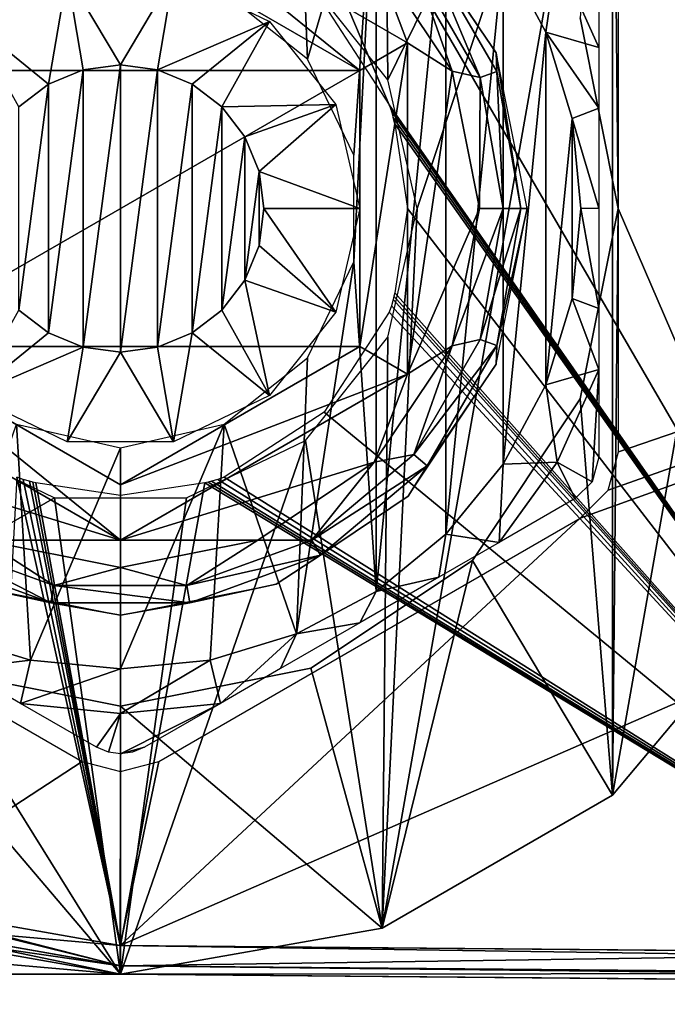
# Model space of a CAD drawing. Header units: millimetres. Extents: x -55 to 105, y -19 to 12.
# Tile 9 of 33: x 63 to 70, y -12 to -2. Entities that reach past the tile are written whole.
import ezdxf

# ---------------------------------------------------------------- set-up
doc = ezdxf.new("R2010")
doc.units = ezdxf.units.MM
doc.header["$LTSCALE"] = 26.699852
for name, color, linetype in [('1', 7, 'CONTINUOUS'), ('12', 7, 'CONTINUOUS'), ('13', 7, 'CONTINUOUS'), ('133', 7, 'CONTINUOUS'), ('134', 7, 'CONTINUOUS'), ('14', 7, 'CONTINUOUS'), ('16', 7, 'CONTINUOUS'), ('17', 7, 'CONTINUOUS'), ('206', 7, 'CONTINUOUS'), ('207', 7, 'CONTINUOUS'), ('208', 7, 'CONTINUOUS'), ('223', 7, 'CONTINUOUS'), ('224', 7, 'CONTINUOUS'), ('225', 7, 'CONTINUOUS'), ('226', 7, 'CONTINUOUS'), ('227', 7, 'CONTINUOUS'), ('228', 7, 'CONTINUOUS'), ('229', 7, 'CONTINUOUS'), ('230', 7, 'CONTINUOUS'), ('231', 7, 'CONTINUOUS'), ('232', 7, 'CONTINUOUS'), ('234', 7, 'CONTINUOUS'), ('235', 7, 'CONTINUOUS'), ('236', 7, 'CONTINUOUS'), ('237', 7, 'CONTINUOUS'), ('238', 7, 'CONTINUOUS'), ('239', 7, 'CONTINUOUS'), ('240', 7, 'CONTINUOUS'), ('242', 7, 'CONTINUOUS'), ('243', 7, 'CONTINUOUS'), ('244', 7, 'CONTINUOUS'), ('65', 7, 'CONTINUOUS'), ('66', 7, 'CONTINUOUS'), ('69', 7, 'CONTINUOUS')]:
    doc.layers.add(name, color=color, linetype=linetype)

msp = doc.modelspace()

# ---------------------------------------------------------------- linework, layer by layer
at = {"layer": '1', "color": 250, "linetype": 'Continuous', "true_color": 0x2f3335}
for points in [[(64, -12, 13), (54.686, -12, 13), (64, -12), (64, -12, 13)], [(64, -12), (54.686, -12, 13), (54.686, -12), (64, -12)]]:
    msp.add_3dface(points, dxfattribs=at)
at = {"layer": '12', "color": 250, "linetype": 'Continuous', "true_color": 0x2f3335}
for points in [[(54.895, 4), (64, 4), (61.207, -2.655), (54.895, 4)], [(61.207, -2.655), (64, 4), (62.067, -1.576), (61.207, -2.655)], [(65.933, -1.576), (66.736, 3.518), (66.793, -2.655), (65.933, -1.576)], [(66.736, 3.518), (69.142, 2.128), (66.793, -2.655), (66.736, 3.518)], [(69.142, -10.128), (66.736, -11.518), (69.142, 2.128), (69.142, -10.128)], [(69.142, 2.128), (66.736, -11.518), (67.1, -4), (69.142, 2.128)], [(66.793, -2.655), (69.142, 2.128), (67.1, -4), (66.793, -2.655)], [(70.928, 0), (69.142, -10.128), (69.142, 2.128), (70.928, 0)], [(70.928, -8), (69.142, -10.128), (70.928, 0), (70.928, -8)], [(67.1, -4), (66.736, -11.518), (66.793, -5.345), (67.1, -4)], [(66.793, -5.345), (66.736, -11.518), (65.933, -6.424), (66.793, -5.345)], [(63.31, -7.022), (54.686, -12), (62.067, -6.424), (63.31, -7.022)], [(66.736, -11.518), (64, -12), (65.933, -6.424), (66.736, -11.518)], [(65.933, -6.424), (64, -12), (64.69, -7.022), (65.933, -6.424)], [(64, -12), (54.686, -12), (63.31, -7.022), (64, -12)], [(64.69, -7.022), (64, -12), (63.31, -7.022), (64.69, -7.022)]]:
    msp.add_3dface(points, dxfattribs=at)
at = {"layer": '13', "color": 250, "linetype": 'Continuous', "true_color": 0x2f3335}
for points in [[(69.2, -4, 13), (69.142, 2.128, 13), (68.804, -2.01, 13), (69.2, -4, 13)], [(70.928, -8, 13), (69.142, 2.128, 13), (69.2, -4, 13), (70.928, -8, 13)], [(70.928, 0, 13), (69.142, 2.128, 13), (70.928, -8, 13), (70.928, 0, 13)], [(68.804, -5.99, 13), (69.142, -10.128, 13), (69.2, -4, 13), (68.804, -5.99, 13)], [(69.142, -10.128, 13), (70.928, -8, 13), (69.2, -4, 13), (69.142, -10.128, 13)], [(67.677, -7.677, 13), (69.142, -10.128, 13), (68.804, -5.99, 13), (67.677, -7.677, 13)], [(54.686, -12, 13), (64, -12, 13), (60.323, -7.677, 13), (54.686, -12, 13)], [(60.323, -7.677, 13), (64, -12, 13), (62.01, -8.804, 13), (60.323, -7.677, 13)], [(65.99, -8.804, 13), (66.736, -11.518, 13), (67.677, -7.677, 13), (65.99, -8.804, 13)], [(66.736, -11.518, 13), (69.142, -10.128, 13), (67.677, -7.677, 13), (66.736, -11.518, 13)], [(62.01, -8.804, 13), (64, -12, 13), (64, -9.2, 13), (62.01, -8.804, 13)], [(64, -9.2, 13), (66.736, -11.518, 13), (65.99, -8.804, 13), (64, -9.2, 13)], [(64, -12, 13), (66.736, -11.518, 13), (64, -9.2, 13), (64, -12, 13)]]:
    msp.add_3dface(points, dxfattribs=at)
at = {"layer": '133', "color": 250, "linetype": 'Continuous', "true_color": 0x2f3335}
for points in [[(61.293, -11.435, -12.574), (61.366, -11.236, -12.663), (63.999, -11.912, -12.598), (61.293, -11.435, -12.574)], [(61.366, -11.236, -12.663), (63.999, -11.7, -12.686), (63.999, -11.912, -12.598), (61.366, -11.236, -12.663)], [(61.265, -11.518, -12.363), (61.293, -11.435, -12.574), (63.999, -11.912, -12.598), (61.265, -11.518, -12.363)], [(64, -12, -12.386), (61.265, -11.518, -12.363), (63.999, -11.912, -12.598), (64, -12, -12.386)]]:
    msp.add_3dface(points, dxfattribs=at)
at = {"layer": '134', "color": 250, "linetype": 'Continuous', "true_color": 0x2f3335}
for points in [[(63.999, -11.7, -12.686), (100, -12.226, -12.912), (63.999, -11.912, -12.598), (63.999, -11.7, -12.686)], [(100, -12.014, -13), (100, -12.226, -12.912), (63.999, -11.7, -12.686), (100, -12.014, -13)], [(100, -12.226, -12.912), (100, -12.314, -12.7), (63.999, -11.912, -12.598), (100, -12.226, -12.912)], [(100, -12.314, -12.7), (64, -12, -12.386), (63.999, -11.912, -12.598), (100, -12.314, -12.7)]]:
    msp.add_3dface(points, dxfattribs=at)
at = {"layer": '14', "color": 250, "linetype": 'Continuous', "true_color": 0x2f3335}
for points in [[(70.928, -8), (70.928, -8, 13), (69.142, -10.128, 13), (70.928, -8)], [(69.142, -10.128), (70.928, -8), (69.142, -10.128, 13), (69.142, -10.128)], [(69.142, -10.128), (69.142, -10.128, 13), (66.736, -11.518, 13), (69.142, -10.128)], [(66.736, -11.518), (69.142, -10.128), (66.736, -11.518, 13), (66.736, -11.518)], [(64, -12, 13), (64, -12), (66.736, -11.518), (64, -12, 13)], [(64, -12, 13), (66.736, -11.518), (66.736, -11.518, 13), (64, -12, 13)]]:
    msp.add_3dface(points, dxfattribs=at)
at = {"layer": '16', "color": 250, "linetype": 'Continuous', "true_color": 0x2f3335}
for points in [[(69.2, -4, 6.75), (68.804, -2.01, 13), (68.804, -2.01, 6.75), (69.2, -4, 6.75)], [(69.2, -4, 13), (68.804, -2.01, 13), (69.2, -4, 6.75), (69.2, -4, 13)]]:
    msp.add_3dface(points, dxfattribs=at)
at = {"layer": '17', "color": 250, "linetype": 'Continuous', "true_color": 0x2f3335}
for points in [[(69.2, -4, 13), (69.2, -4, 6.75), (68.804, -5.99, 6.75), (69.2, -4, 13)], [(68.804, -5.99, 13), (69.2, -4, 13), (68.804, -5.99, 6.75), (68.804, -5.99, 13)], [(67.677, -7.677, 6.75), (68.804, -5.99, 13), (68.804, -5.99, 6.75), (67.677, -7.677, 6.75)], [(67.677, -7.677, 13), (68.804, -5.99, 13), (67.677, -7.677, 6.75), (67.677, -7.677, 13)], [(65.99, -8.804, 6.75), (67.677, -7.677, 13), (67.677, -7.677, 6.75), (65.99, -8.804, 6.75)], [(65.99, -8.804, 13), (67.677, -7.677, 13), (65.99, -8.804, 6.75), (65.99, -8.804, 13)], [(62.01, -8.804, 6.75), (64, -9.2, 13), (64, -9.2, 6.75), (62.01, -8.804, 6.75)], [(62.01, -8.804, 13), (64, -9.2, 13), (62.01, -8.804, 6.75), (62.01, -8.804, 13)], [(64, -9.2, 6.75), (65.99, -8.804, 13), (65.99, -8.804, 6.75), (64, -9.2, 6.75)], [(64, -9.2, 13), (65.99, -8.804, 13), (64, -9.2, 6.75), (64, -9.2, 13)]]:
    msp.add_3dface(points, dxfattribs=at)
at = {"layer": '206', "color": 250, "linetype": 'Continuous', "true_color": 0x2f3335}
for points in [[(72.998, -11.779, -0.5), (72.998, 3.779, -0.5), (64.001, 3.7, -0.5), (72.998, -11.779, -0.5)], [(66.128, -1.872, -0.5), (66.808, -2.917, -0.5), (64.001, 3.7, -0.5), (66.128, -1.872, -0.5)], [(66.808, -2.917, -0.5), (72.998, -11.779, -0.5), (64.001, 3.7, -0.5), (66.808, -2.917, -0.5)], [(66.808, -2.917, -0.5), (66.831, -2.983, -0.5), (72.998, -11.779, -0.5), (66.808, -2.917, -0.5)], [(66.831, -2.983, -0.5), (66.849, -3.05, -0.5), (72.998, -11.779, -0.5), (66.831, -2.983, -0.5)], [(66.849, -3.05, -0.5), (66.867, -3.117, -0.5), (72.998, -11.779, -0.5), (66.849, -3.05, -0.5)], [(66.858, -3.084, -0.5), (66.867, -3.117, -0.5), (66.849, -3.05, -0.5), (66.858, -3.084, -0.5)], [(66.867, -3.117, -0.5), (67, -4, -0.5), (72.998, -11.779, -0.5), (66.867, -3.117, -0.5)], [(67, -4, -0.5), (66.867, -4.883, -0.5), (72.998, -11.779, -0.5), (67, -4, -0.5)], [(66.858, -4.916, -0.5), (66.849, -4.95, -0.5), (72.998, -11.779, -0.5), (66.858, -4.916, -0.5)], [(66.867, -4.883, -0.5), (66.858, -4.916, -0.5), (72.998, -11.779, -0.5), (66.867, -4.883, -0.5)], [(66.831, -5.017, -0.5), (66.808, -5.083, -0.5), (72.998, -11.779, -0.5), (66.831, -5.017, -0.5)], [(66.849, -4.95, -0.5), (66.831, -5.017, -0.5), (72.998, -11.779, -0.5), (66.849, -4.95, -0.5)], [(66.808, -5.083, -0.5), (66.128, -6.128, -0.5), (72.998, -11.779, -0.5), (66.808, -5.083, -0.5)], [(66.128, -6.128, -0.5), (65.083, -6.808, -0.5), (72.998, -11.779, -0.5), (66.128, -6.128, -0.5)], [(64.001, -11.7, -0.5), (62.917, -6.808, -0.5), (62.658, -11.582, -0.5), (64.001, -11.7, -0.5)], [(62.983, -6.831, -0.5), (62.917, -6.808, -0.5), (64.001, -11.7, -0.5), (62.983, -6.831, -0.5)], [(63.05, -6.849, -0.5), (62.983, -6.831, -0.5), (64.001, -11.7, -0.5), (63.05, -6.849, -0.5)], [(63.084, -6.858, -0.5), (63.05, -6.849, -0.5), (64.001, -11.7, -0.5), (63.084, -6.858, -0.5)], [(63.117, -6.867, -0.5), (63.084, -6.858, -0.5), (64.001, -11.7, -0.5), (63.117, -6.867, -0.5)], [(64, -7, -0.5), (63.117, -6.867, -0.5), (64.001, -11.7, -0.5), (64, -7, -0.5)], [(64.883, -6.867, -0.5), (64, -7, -0.5), (64.001, -11.7, -0.5), (64.883, -6.867, -0.5)], [(72.998, -11.779, -0.5), (64.883, -6.867, -0.5), (64.001, -11.7, -0.5), (72.998, -11.779, -0.5)], [(64.916, -6.858, -0.5), (64.883, -6.867, -0.5), (72.998, -11.779, -0.5), (64.916, -6.858, -0.5)], [(64.95, -6.849, -0.5), (64.916, -6.858, -0.5), (72.998, -11.779, -0.5), (64.95, -6.849, -0.5)], [(65.017, -6.831, -0.5), (64.95, -6.849, -0.5), (72.998, -11.779, -0.5), (65.017, -6.831, -0.5)], [(65.083, -6.808, -0.5), (65.017, -6.831, -0.5), (72.998, -11.779, -0.5), (65.083, -6.808, -0.5)]]:
    msp.add_3dface(points, dxfattribs=at)
at = {"layer": '207', "color": 250, "linetype": 'Continuous', "true_color": 0x2f3335}
for points in [[(72.998, -11.779, -0.5), (64.001, -11.7, -0.5), (64, -11.912, -0.588), (72.998, -11.779, -0.5)], [(72.998, -11.779, -0.5), (64, -11.912, -0.588), (72.996, -11.991, -0.588), (72.998, -11.779, -0.5)], [(64, -11.912, -0.588), (64, -12, -0.8), (72.996, -11.991, -0.588), (64, -11.912, -0.588)], [(64, -12, -0.8), (72.995, -12.078, -0.8), (72.996, -11.991, -0.588), (64, -12, -0.8)]]:
    msp.add_3dface(points, dxfattribs=at)
at = {"layer": '208', "color": 250, "linetype": 'Continuous', "true_color": 0x2f3335}
for points in [[(62.604, -11.877, -0.8), (64, -12, -0.8), (61.294, -11.435, -0.588), (62.604, -11.877, -0.8)], [(64, -12, -0.8), (64, -11.912, -0.588), (61.294, -11.435, -0.588), (64, -12, -0.8)], [(64, -11.912, -0.588), (62.658, -11.582, -0.5), (61.294, -11.435, -0.588), (64, -11.912, -0.588)], [(64.001, -11.7, -0.5), (62.658, -11.582, -0.5), (64, -11.912, -0.588), (64.001, -11.7, -0.5)]]:
    msp.add_3dface(points, dxfattribs=at)
at = {"layer": '223', "color": 250, "linetype": 'Continuous', "true_color": 0x2f3335}
for points in [[(63.612, -2.551, -13.25), (63.25, -5.299, -13.25), (63.25, -2.701, -13.25), (63.612, -2.551, -13.25)], [(63.612, -5.449, -13.25), (63.25, -5.299, -13.25), (63.612, -2.551, -13.25), (63.612, -5.449, -13.25)], [(64, -2.5, -13.25), (63.612, -5.449, -13.25), (63.612, -2.551, -13.25), (64, -2.5, -13.25)], [(64, -5.5, -13.25), (63.612, -5.449, -13.25), (64, -2.5, -13.25), (64, -5.5, -13.25)], [(64.388, -2.551, -13.25), (64, -5.5, -13.25), (64, -2.5, -13.25), (64.388, -2.551, -13.25)], [(64.388, -5.449, -13.25), (64, -5.5, -13.25), (64.388, -2.551, -13.25), (64.388, -5.449, -13.25)], [(64.75, -2.701, -13.25), (64.388, -5.449, -13.25), (64.388, -2.551, -13.25), (64.75, -2.701, -13.25)], [(63.25, -5.299, -13.25), (62.939, -5.061, -13.25), (63.25, -2.701, -13.25), (63.25, -5.299, -13.25)], [(63.25, -2.701, -13.25), (62.939, -5.061, -13.25), (62.939, -2.939, -13.25), (63.25, -2.701, -13.25)], [(64.75, -5.299, -13.25), (64.388, -5.449, -13.25), (64.75, -2.701, -13.25), (64.75, -5.299, -13.25)], [(65.061, -2.939, -13.25), (64.75, -5.299, -13.25), (64.75, -2.701, -13.25), (65.061, -2.939, -13.25)], [(65.061, -5.061, -13.25), (64.75, -5.299, -13.25), (65.061, -2.939, -13.25), (65.061, -5.061, -13.25)], [(65.299, -3.25, -13.25), (65.061, -5.061, -13.25), (65.061, -2.939, -13.25), (65.299, -3.25, -13.25)], [(65.299, -4.75, -13.25), (65.061, -5.061, -13.25), (65.299, -3.25, -13.25), (65.299, -4.75, -13.25)], [(65.449, -3.612, -13.25), (65.299, -4.75, -13.25), (65.299, -3.25, -13.25), (65.449, -3.612, -13.25)], [(65.449, -4.388, -13.25), (65.299, -4.75, -13.25), (65.449, -3.612, -13.25), (65.449, -4.388, -13.25)], [(65.5, -4, -13.25), (65.449, -4.388, -13.25), (65.449, -3.612, -13.25), (65.5, -4, -13.25)]]:
    msp.add_3dface(points, dxfattribs=at)
at = {"layer": '224', "color": 250, "linetype": 'Continuous', "true_color": 0x2f3335}
for points in [[(64, -0.536, 11.75), (61.348, -1.348, 11.75), (61, -2.268, 11.75), (64, -0.536, 11.75)], [(67, -2.268, 11.75), (66.652, -1.348, 11.75), (64, -0.536, 11.75), (67, -2.268, 11.75)], [(67.465, -2.565, 11.75), (66.652, -1.348, 11.75), (67, -2.268, 11.75), (67.465, -2.565, 11.75)], [(67, -5.732, 11.75), (67.465, -2.565, 11.75), (67, -2.268, 11.75), (67, -5.732, 11.75)], [(67.75, -4, 11.75), (67.465, -2.565, 11.75), (67, -5.732, 11.75), (67.75, -4, 11.75)], [(67.465, -5.435, 11.75), (67.75, -4, 11.75), (67, -5.732, 11.75), (67.465, -5.435, 11.75)], [(66.652, -6.652, 11.75), (67.465, -5.435, 11.75), (67, -5.732, 11.75), (66.652, -6.652, 11.75)], [(61, -5.732, 11.75), (61.348, -6.652, 11.75), (64, -7.464, 11.75), (61, -5.732, 11.75)], [(64, -7.464, 11.75), (66.652, -6.652, 11.75), (67, -5.732, 11.75), (64, -7.464, 11.75)], [(61.348, -6.652, 11.75), (62.565, -7.465, 11.75), (64, -7.464, 11.75), (61.348, -6.652, 11.75)], [(65.435, -7.465, 11.75), (66.652, -6.652, 11.75), (64, -7.464, 11.75), (65.435, -7.465, 11.75)], [(62.565, -7.465, 11.75), (64, -7.465, 11.75), (64, -7.464, 11.75), (62.565, -7.465, 11.75)], [(62.565, -7.465, 11.75), (64, -7.75, 11.75), (64, -7.465, 11.75), (62.565, -7.465, 11.75)], [(65.435, -7.465, 11.75), (64, -7.464, 11.75), (64, -7.465, 11.75), (65.435, -7.465, 11.75)], [(65.435, -7.465, 11.75), (64, -7.465, 11.75), (64, -7.75, 11.75), (65.435, -7.465, 11.75)]]:
    msp.add_3dface(points, dxfattribs=at)
at = {"layer": '225', "color": 250, "linetype": 'Continuous', "true_color": 0x2f3335}
for points in [[(63.444, -1.563, -12.25), (63.25, -2.701, -13.25), (62.441, -2.045, -12.25), (63.444, -1.563, -12.25)], [(63.612, -2.551, -13.25), (63.25, -2.701, -13.25), (63.444, -1.563, -12.25), (63.612, -2.551, -13.25)], [(64, -2.5, -13.25), (63.612, -2.551, -13.25), (63.444, -1.563, -12.25), (64, -2.5, -13.25)], [(64.556, -1.563, -12.25), (64, -2.5, -13.25), (63.444, -1.563, -12.25), (64.556, -1.563, -12.25)], [(64.388, -2.551, -13.25), (64, -2.5, -13.25), (64.556, -1.563, -12.25), (64.388, -2.551, -13.25)], [(65.559, -2.045, -12.25), (64.388, -2.551, -13.25), (64.556, -1.563, -12.25), (65.559, -2.045, -12.25)], [(63.25, -2.701, -13.25), (62.939, -2.939, -13.25), (62.441, -2.045, -12.25), (63.25, -2.701, -13.25)], [(64.75, -2.701, -13.25), (64.388, -2.551, -13.25), (65.559, -2.045, -12.25), (64.75, -2.701, -13.25)], [(65.061, -2.939, -13.25), (64.75, -2.701, -13.25), (65.559, -2.045, -12.25), (65.061, -2.939, -13.25)], [(66.252, -2.915, -12.25), (65.061, -2.939, -13.25), (65.559, -2.045, -12.25), (66.252, -2.915, -12.25)], [(65.299, -3.25, -13.25), (65.061, -2.939, -13.25), (66.252, -2.915, -12.25), (65.299, -3.25, -13.25)], [(65.449, -3.612, -13.25), (65.299, -3.25, -13.25), (66.252, -2.915, -12.25), (65.449, -3.612, -13.25)], [(66.5, -4, -12.25), (65.449, -3.612, -13.25), (66.252, -2.915, -12.25), (66.5, -4, -12.25)], [(65.5, -4, -13.25), (65.449, -3.612, -13.25), (66.5, -4, -12.25), (65.5, -4, -13.25)]]:
    msp.add_3dface(points, dxfattribs=at)
at = {"layer": '226', "color": 250, "linetype": 'Continuous', "true_color": 0x2f3335}
for points in [[(65.449, -4.388, -13.25), (65.5, -4, -13.25), (66.252, -5.085, -12.25), (65.449, -4.388, -13.25)], [(65.5, -4, -13.25), (66.5, -4, -12.25), (66.252, -5.085, -12.25), (65.5, -4, -13.25)], [(65.299, -4.75, -13.25), (65.449, -4.388, -13.25), (66.252, -5.085, -12.25), (65.299, -4.75, -13.25)], [(65.061, -5.061, -13.25), (65.299, -4.75, -13.25), (65.559, -5.955, -12.25), (65.061, -5.061, -13.25)], [(65.559, -5.955, -12.25), (65.299, -4.75, -13.25), (66.252, -5.085, -12.25), (65.559, -5.955, -12.25)], [(62.939, -5.061, -13.25), (63.25, -5.299, -13.25), (62.441, -5.955, -12.25), (62.939, -5.061, -13.25)], [(64.75, -5.299, -13.25), (65.061, -5.061, -13.25), (65.559, -5.955, -12.25), (64.75, -5.299, -13.25)], [(63.25, -5.299, -13.25), (63.612, -5.449, -13.25), (62.441, -5.955, -12.25), (63.25, -5.299, -13.25)], [(64.388, -5.449, -13.25), (64.75, -5.299, -13.25), (64.556, -6.437, -12.25), (64.388, -5.449, -13.25)], [(64.556, -6.437, -12.25), (64.75, -5.299, -13.25), (65.559, -5.955, -12.25), (64.556, -6.437, -12.25)], [(62.441, -5.955, -12.25), (63.612, -5.449, -13.25), (63.444, -6.437, -12.25), (62.441, -5.955, -12.25)], [(63.612, -5.449, -13.25), (64, -5.5, -13.25), (63.444, -6.437, -12.25), (63.612, -5.449, -13.25)], [(64, -5.5, -13.25), (64.388, -5.449, -13.25), (64.556, -6.437, -12.25), (64, -5.5, -13.25)], [(63.444, -6.437, -12.25), (64, -5.5, -13.25), (64.556, -6.437, -12.25), (63.444, -6.437, -12.25)]]:
    msp.add_3dface(points, dxfattribs=at)
at = {"layer": '227', "color": 250, "linetype": 'Continuous', "true_color": 0x2f3335}
for points in [[(67.005, -0.995, 11.25), (67.204, -1.311, 11.5), (67.926, -2.374, 11.25), (67.005, -0.995, 11.25)], [(67.064, -1.429, 11.683), (67.759, -2.632, 11.683), (67.204, -1.311, 11.5), (67.064, -1.429, 11.683)], [(67.204, -1.311, 11.5), (67.931, -2.569, 11.5), (67.926, -2.374, 11.25), (67.204, -1.311, 11.5)], [(67.204, -1.311, 11.5), (67.759, -2.632, 11.683), (67.931, -2.569, 11.5), (67.204, -1.311, 11.5)], [(66.652, -1.348, 11.75), (67.465, -2.565, 11.75), (67.064, -1.429, 11.683), (66.652, -1.348, 11.75)], [(67.064, -1.429, 11.683), (67.465, -2.565, 11.75), (67.759, -2.632, 11.683), (67.064, -1.429, 11.683)], [(67.931, -2.569, 11.5), (68.183, -4, 11.5), (67.926, -2.374, 11.25), (67.931, -2.569, 11.5)], [(67.926, -2.374, 11.25), (68.183, -4, 11.5), (68.25, -4, 11.25), (67.926, -2.374, 11.25)], [(67.465, -2.565, 11.75), (67.75, -4, 11.75), (67.759, -2.632, 11.683), (67.465, -2.565, 11.75)], [(67.759, -2.632, 11.683), (68, -4, 11.683), (67.931, -2.569, 11.5), (67.759, -2.632, 11.683)], [(67.931, -2.569, 11.5), (68, -4, 11.683), (68.183, -4, 11.5), (67.931, -2.569, 11.5)], [(67.759, -2.632, 11.683), (67.75, -4, 11.75), (68, -4, 11.683), (67.759, -2.632, 11.683)]]:
    msp.add_3dface(points, dxfattribs=at)
at = {"layer": '228', "color": 250, "linetype": 'Continuous', "true_color": 0x2f3335}
for points in [[(67.75, -4, 11.75), (67.465, -5.435, 11.75), (68, -4, 11.683), (67.75, -4, 11.75)], [(68, -4, 11.683), (67.465, -5.435, 11.75), (67.759, -5.368, 11.683), (68, -4, 11.683)], [(68.183, -4, 11.5), (67.759, -5.368, 11.683), (67.931, -5.431, 11.5), (68.183, -4, 11.5)], [(68.183, -4, 11.5), (68, -4, 11.683), (67.759, -5.368, 11.683), (68.183, -4, 11.5)], [(68.25, -4, 11.25), (67.931, -5.431, 11.5), (67.926, -5.626, 11.25), (68.25, -4, 11.25)], [(68.25, -4, 11.25), (68.183, -4, 11.5), (67.931, -5.431, 11.5), (68.25, -4, 11.25)], [(67.465, -5.435, 11.75), (66.652, -6.652, 11.75), (67.064, -6.571, 11.683), (67.465, -5.435, 11.75)], [(67.759, -5.368, 11.683), (67.064, -6.571, 11.683), (67.931, -5.431, 11.5), (67.759, -5.368, 11.683)], [(67.759, -5.368, 11.683), (67.465, -5.435, 11.75), (67.064, -6.571, 11.683), (67.759, -5.368, 11.683)], [(67.931, -5.431, 11.5), (67.064, -6.571, 11.683), (67.204, -6.689, 11.5), (67.931, -5.431, 11.5)], [(67.931, -5.431, 11.5), (67.204, -6.689, 11.5), (67.926, -5.626, 11.25), (67.931, -5.431, 11.5)], [(67.926, -5.626, 11.25), (67.204, -6.689, 11.5), (67.005, -7.005, 11.25), (67.926, -5.626, 11.25)], [(67.064, -6.571, 11.683), (66, -7.464, 11.683), (67.204, -6.689, 11.5), (67.064, -6.571, 11.683)], [(67.064, -6.571, 11.683), (66.652, -6.652, 11.75), (66, -7.464, 11.683), (67.064, -6.571, 11.683)], [(66.652, -6.652, 11.75), (65.435, -7.465, 11.75), (66, -7.464, 11.683), (66.652, -6.652, 11.75)], [(67.204, -6.689, 11.5), (66, -7.464, 11.683), (66.092, -7.623, 11.5), (67.204, -6.689, 11.5)], [(67.204, -6.689, 11.5), (66.092, -7.623, 11.5), (67.005, -7.005, 11.25), (67.204, -6.689, 11.5)], [(67.005, -7.005, 11.25), (66.092, -7.623, 11.5), (65.626, -7.926, 11.25), (67.005, -7.005, 11.25)], [(63.274, -8.12, 11.5), (62, -7.464, 11.683), (61.908, -7.623, 11.5), (63.274, -8.12, 11.5)], [(63.305, -7.939, 11.683), (62, -7.464, 11.683), (63.274, -8.12, 11.5), (63.305, -7.939, 11.683)], [(63.305, -7.939, 11.683), (62.565, -7.465, 11.75), (62, -7.464, 11.683), (63.305, -7.939, 11.683)], [(64, -7.75, 11.75), (62.565, -7.465, 11.75), (63.305, -7.939, 11.683), (64, -7.75, 11.75)], [(65.435, -7.465, 11.75), (64, -7.75, 11.75), (64.695, -7.939, 11.683), (65.435, -7.465, 11.75)], [(66, -7.464, 11.683), (64.695, -7.939, 11.683), (66.092, -7.623, 11.5), (66, -7.464, 11.683)], [(66, -7.464, 11.683), (65.435, -7.465, 11.75), (64.695, -7.939, 11.683), (66, -7.464, 11.683)], [(63.274, -8.12, 11.5), (61.908, -7.623, 11.5), (62.374, -7.926, 11.25), (63.274, -8.12, 11.5)], [(66.092, -7.623, 11.5), (64.695, -7.939, 11.683), (64.726, -8.12, 11.5), (66.092, -7.623, 11.5)], [(66.092, -7.623, 11.5), (64.726, -8.12, 11.5), (65.626, -7.926, 11.25), (66.092, -7.623, 11.5)], [(64.695, -7.939, 11.683), (64, -7.75, 11.75), (63.305, -7.939, 11.683), (64.695, -7.939, 11.683)], [(64, -8.25, 11.25), (63.274, -8.12, 11.5), (62.374, -7.926, 11.25), (64, -8.25, 11.25)], [(64.726, -8.12, 11.5), (63.305, -7.939, 11.683), (63.274, -8.12, 11.5), (64.726, -8.12, 11.5)], [(64.695, -7.939, 11.683), (63.305, -7.939, 11.683), (64.726, -8.12, 11.5), (64.695, -7.939, 11.683)], [(65.626, -7.926, 11.25), (64.726, -8.12, 11.5), (64, -8.25, 11.25), (65.626, -7.926, 11.25)], [(64.726, -8.12, 11.5), (63.274, -8.12, 11.5), (64, -8.25, 11.25), (64.726, -8.12, 11.5)]]:
    msp.add_3dface(points, dxfattribs=at)
at = {"layer": '229', "color": 250, "linetype": 'Continuous', "true_color": 0x2f3335}
for points in [[(61.5, -2.557, 8.75), (66.5, -2.557, 8.75), (64, -1.113, 8.75), (61.5, -2.557, 8.75)], [(61.5, -5.443, 8.75), (66.5, -2.557, 8.75), (61.5, -2.557, 8.75), (61.5, -5.443, 8.75)], [(66.5, -5.443, 8.75), (66.5, -2.557, 8.75), (61.5, -5.443, 8.75), (66.5, -5.443, 8.75)], [(64, -6.887, 8.75), (66.5, -5.443, 8.75), (61.5, -5.443, 8.75), (64, -6.887, 8.75)]]:
    msp.add_3dface(points, dxfattribs=at)
at = {"layer": '230', "color": 250, "linetype": 'Continuous', "true_color": 0x2f3335}
for points in [[(66.5, -2.557, 8.75), (66.5, -5.443, 8.75), (66.5, -2.557, 11.25), (66.5, -2.557, 8.75)], [(66.5, -2.557, 11.25), (66.5, -5.443, 8.75), (66.5, -5.443, 11.25), (66.5, -2.557, 11.25)]]:
    msp.add_3dface(points, dxfattribs=at)
at = {"layer": '231', "color": 250, "linetype": 'Continuous', "true_color": 0x2f3335}
for points in [[(64, -1.113, 8.75), (66.5, -2.557, 8.75), (64, -1.113, 11.25), (64, -1.113, 8.75)], [(66.5, -2.557, 8.75), (66.5, -2.557, 11.25), (64, -1.113, 11.25), (66.5, -2.557, 8.75)]]:
    msp.add_3dface(points, dxfattribs=at)
at = {"layer": '232', "color": 250, "linetype": 'Continuous', "true_color": 0x2f3335}
for points in [[(64, -1.113, 8.75), (64, -1.113, 11.25), (61.5, -2.557, 11.25), (64, -1.113, 8.75)], [(61.5, -2.557, 8.75), (64, -1.113, 8.75), (61.5, -2.557, 11.25), (61.5, -2.557, 8.75)]]:
    msp.add_3dface(points, dxfattribs=at)
at = {"layer": '234', "color": 250, "linetype": 'Continuous', "true_color": 0x2f3335}
for points in [[(61.5, -5.443, 8.75), (61.5, -5.443, 11.25), (64, -6.887, 11.25), (61.5, -5.443, 8.75)], [(64, -6.887, 8.75), (61.5, -5.443, 8.75), (64, -6.887, 11.25), (64, -6.887, 8.75)]]:
    msp.add_3dface(points, dxfattribs=at)
at = {"layer": '235', "color": 250, "linetype": 'Continuous', "true_color": 0x2f3335}
for points in [[(66.5, -5.443, 11.25), (64, -6.887, 8.75), (64, -6.887, 11.25), (66.5, -5.443, 11.25)], [(66.5, -5.443, 8.75), (64, -6.887, 8.75), (66.5, -5.443, 11.25), (66.5, -5.443, 8.75)]]:
    msp.add_3dface(points, dxfattribs=at)
at = {"layer": '236', "color": 250, "linetype": 'Continuous', "true_color": 0x2f3335}
for points in [[(61, -5.732, 11.75), (64, -7.464, 11.75), (61.5, -5.443, 11.25), (61, -5.732, 11.75)], [(61.5, -5.443, 11.25), (64, -7.464, 11.75), (64, -6.887, 11.25), (61.5, -5.443, 11.25)]]:
    msp.add_3dface(points, dxfattribs=at)
at = {"layer": '237', "color": 250, "linetype": 'Continuous', "true_color": 0x2f3335}
for points in [[(67, -5.732, 11.75), (66.5, -5.443, 11.25), (64, -6.887, 11.25), (67, -5.732, 11.75)], [(64, -7.464, 11.75), (67, -5.732, 11.75), (64, -6.887, 11.25), (64, -7.464, 11.75)]]:
    msp.add_3dface(points, dxfattribs=at)
at = {"layer": '238', "color": 250, "linetype": 'Continuous', "true_color": 0x2f3335}
for points in [[(67, -5.732, 11.75), (67, -2.268, 11.75), (66.5, -5.443, 11.25), (67, -5.732, 11.75)], [(67, -2.268, 11.75), (66.5, -2.557, 11.25), (66.5, -5.443, 11.25), (67, -2.268, 11.75)]]:
    msp.add_3dface(points, dxfattribs=at)
at = {"layer": '239', "color": 250, "linetype": 'Continuous', "true_color": 0x2f3335}
for points in [[(66.5, -2.557, 11.25), (64, -0.536, 11.75), (64, -1.113, 11.25), (66.5, -2.557, 11.25)], [(67, -2.268, 11.75), (64, -0.536, 11.75), (66.5, -2.557, 11.25), (67, -2.268, 11.75)]]:
    msp.add_3dface(points, dxfattribs=at)
at = {"layer": '240', "color": 250, "linetype": 'Continuous', "true_color": 0x2f3335}
for points in [[(64, -0.536, 11.75), (61, -2.268, 11.75), (64, -1.113, 11.25), (64, -0.536, 11.75)], [(64, -1.113, 11.25), (61, -2.268, 11.75), (61.5, -2.557, 11.25), (64, -1.113, 11.25)]]:
    msp.add_3dface(points, dxfattribs=at)
at = {"layer": '242', "color": 7, "linetype": 'Continuous', "true_color": 0xe0f2ff}
for points in [[(65.955, -2.441, -12.3), (65.085, -1.748, -12.3), (65.841, 0.444, -12.3), (65.955, -2.441, -12.3)], [(66.672, 0, -12.3), (65.955, -2.441, -12.3), (65.841, 0.444, -12.3), (66.672, 0, -12.3)], [(66.437, -3.444, -12.3), (65.955, -2.441, -12.3), (66.672, 0, -12.3), (66.437, -3.444, -12.3)], [(66.437, -4.556, -12.3), (66.437, -3.444, -12.3), (66.672, 0, -12.3), (66.437, -4.556, -12.3)], [(66.672, -8, -12.3), (66.437, -4.556, -12.3), (66.672, 0, -12.3), (66.672, -8, -12.3)], [(67.401, -0.599, -12.3), (66.672, -8, -12.3), (66.672, 0, -12.3), (67.401, -0.599, -12.3)], [(67.401, -7.401, -12.3), (66.672, -8, -12.3), (67.401, -0.599, -12.3), (67.401, -7.401, -12.3)], [(68, -1.328, -12.3), (67.401, -7.401, -12.3), (67.401, -0.599, -12.3), (68, -1.328, -12.3)], [(68, -6.672, -12.3), (67.401, -7.401, -12.3), (68, -1.328, -12.3), (68, -6.672, -12.3)], [(68.444, -2.159, -12.3), (68, -6.672, -12.3), (68, -1.328, -12.3), (68.444, -2.159, -12.3)], [(68.444, -5.841, -12.3), (68, -6.672, -12.3), (68.444, -2.159, -12.3), (68.444, -5.841, -12.3)], [(68.718, -3.061, -12.3), (68.444, -5.841, -12.3), (68.444, -2.159, -12.3), (68.718, -3.061, -12.3)], [(68.718, -4.939, -12.3), (68.444, -5.841, -12.3), (68.718, -3.061, -12.3), (68.718, -4.939, -12.3)], [(68.81, -4, -12.3), (68.718, -4.939, -12.3), (68.718, -3.061, -12.3), (68.81, -4, -12.3)], [(65.955, -5.559, -12.3), (66.437, -4.556, -12.3), (65.841, -8.444, -12.3), (65.955, -5.559, -12.3)], [(65.841, -8.444, -12.3), (66.437, -4.556, -12.3), (66.672, -8, -12.3), (65.841, -8.444, -12.3)], [(65.085, -6.252, -12.3), (65.955, -5.559, -12.3), (65.841, -8.444, -12.3), (65.085, -6.252, -12.3)], [(62.159, -8.444, -12.3), (62.915, -6.252, -12.3), (63.061, -8.718, -12.3), (62.159, -8.444, -12.3)], [(62.915, -6.252, -12.3), (64, -6.5, -12.3), (63.061, -8.718, -12.3), (62.915, -6.252, -12.3)], [(64, -8.81, -12.3), (65.085, -6.252, -12.3), (64.939, -8.718, -12.3), (64, -8.81, -12.3)], [(64, -6.5, -12.3), (65.085, -6.252, -12.3), (64, -8.81, -12.3), (64, -6.5, -12.3)], [(64.939, -8.718, -12.3), (65.085, -6.252, -12.3), (65.841, -8.444, -12.3), (64.939, -8.718, -12.3)], [(64, -6.5, -12.3), (64, -8.81, -12.3), (63.061, -8.718, -12.3), (64, -6.5, -12.3)]]:
    msp.add_3dface(points, dxfattribs=at)
at = {"layer": '243', "color": 7, "linetype": 'Continuous', "true_color": 0xe0f2ff}
for points in [[(62.159, -8.444, -12.3), (63.061, -8.718, -12.3), (62.326, -8.807, -12.274), (62.159, -8.444, -12.3)], [(62.326, -8.807, -12.274), (63.061, -8.718, -12.3), (62.956, -9.171, -12.226), (62.326, -8.807, -12.274)], [(63.061, -8.718, -12.3), (64, -8.81, -12.3), (62.956, -9.171, -12.226), (63.061, -8.718, -12.3)], [(62.956, -9.171, -12.226), (64, -8.81, -12.3), (64, -9.277, -12.226), (62.956, -9.171, -12.226)], [(62.956, -9.171, -12.226), (64, -9.277, -12.226), (63.75, -9.629, -12.053), (62.956, -9.171, -12.226)], [(63.75, -9.629, -12.053), (64, -9.277, -12.226), (63.874, -9.68, -12.021), (63.75, -9.629, -12.053)], [(63.874, -9.68, -12.021), (64, -9.277, -12.226), (64, -9.696, -12.011), (63.874, -9.68, -12.021)]]:
    msp.add_3dface(points, dxfattribs=at)
at = {"layer": '244', "color": 7, "linetype": 'Continuous', "true_color": 0xe0f2ff}
for points in [[(68.444, -2.159, -12.3), (68, -1.328, -12.3), (68.562, -1.348, -12.226), (68.444, -2.159, -12.3)], [(69, -2.318, -12.226), (68.444, -2.159, -12.3), (68.562, -1.348, -12.226), (69, -2.318, -12.226)], [(69, -2.318, -12.226), (68.562, -1.348, -12.226), (69, -1.402, -12.053), (69, -2.318, -12.226)], [(68.718, -3.061, -12.3), (68.444, -2.159, -12.3), (69, -2.953, -12.27), (68.718, -3.061, -12.3)], [(69, -2.953, -12.27), (68.444, -2.159, -12.3), (69, -2.318, -12.226), (69, -2.953, -12.27)], [(69, -3.998, -12.288), (68.718, -3.061, -12.3), (69, -2.953, -12.27), (69, -3.998, -12.288)], [(68.81, -4, -12.3), (68.718, -3.061, -12.3), (69, -3.998, -12.288), (68.81, -4, -12.3)], [(68.718, -4.939, -12.3), (68.81, -4, -12.3), (69, -5.045, -12.27), (68.718, -4.939, -12.3)], [(69, -5.045, -12.27), (68.81, -4, -12.3), (69, -3.998, -12.288), (69, -5.045, -12.27)], [(68.444, -5.841, -12.3), (68.718, -4.939, -12.3), (69, -5.682, -12.226), (68.444, -5.841, -12.3)], [(69, -5.682, -12.226), (68.718, -4.939, -12.3), (69, -5.045, -12.27), (69, -5.682, -12.226)], [(68.562, -6.651, -12.226), (68.444, -5.841, -12.3), (69, -5.682, -12.226), (68.562, -6.651, -12.226)], [(68.562, -6.651, -12.226), (69, -5.682, -12.226), (68.929, -6.855, -12.011), (68.562, -6.651, -12.226)], [(68.929, -6.855, -12.011), (69, -5.682, -12.226), (69, -6.598, -12.053), (68.929, -6.855, -12.011)], [(68, -6.672, -12.3), (68.444, -5.841, -12.3), (68.562, -6.651, -12.226), (68, -6.672, -12.3)], [(67.401, -7.401, -12.3), (68, -6.672, -12.3), (67.956, -7.49, -12.226), (67.401, -7.401, -12.3)], [(67.956, -7.49, -12.226), (68.562, -6.651, -12.226), (68.75, -7.031, -12.053), (67.956, -7.49, -12.226)], [(67.956, -7.49, -12.226), (68, -6.672, -12.3), (68.562, -6.651, -12.226), (67.956, -7.49, -12.226)], [(68.75, -7.031, -12.053), (68.562, -6.651, -12.226), (68.929, -6.855, -12.011), (68.75, -7.031, -12.053)], [(66.672, -8, -12.3), (67.401, -7.401, -12.3), (67.328, -7.852, -12.274), (66.672, -8, -12.3)], [(67.328, -7.852, -12.274), (67.401, -7.401, -12.3), (67.956, -7.49, -12.226), (67.328, -7.852, -12.274)], [(66.501, -8.329, -12.288), (66.672, -8, -12.3), (67.328, -7.852, -12.274), (66.501, -8.329, -12.288)], [(65.841, -8.444, -12.3), (66.672, -8, -12.3), (66.501, -8.329, -12.288), (65.841, -8.444, -12.3)], [(65.674, -8.807, -12.274), (65.841, -8.444, -12.3), (66.501, -8.329, -12.288), (65.674, -8.807, -12.274)], [(64.939, -8.718, -12.3), (65.841, -8.444, -12.3), (65.044, -9.171, -12.226), (64.939, -8.718, -12.3)], [(65.044, -9.171, -12.226), (65.841, -8.444, -12.3), (65.674, -8.807, -12.274), (65.044, -9.171, -12.226)], [(64, -9.277, -12.226), (64.939, -8.718, -12.3), (65.044, -9.171, -12.226), (64, -9.277, -12.226)], [(64, -8.81, -12.3), (64.939, -8.718, -12.3), (64, -9.277, -12.226), (64, -8.81, -12.3)], [(64, -9.696, -12.011), (65.044, -9.171, -12.226), (64.25, -9.629, -12.053), (64, -9.696, -12.011)], [(64, -9.696, -12.011), (64, -9.277, -12.226), (65.044, -9.171, -12.226), (64, -9.696, -12.011)], [(64.126, -9.68, -12.021), (64, -9.696, -12.011), (64.25, -9.629, -12.053), (64.126, -9.68, -12.021)]]:
    msp.add_3dface(points, dxfattribs=at)
at = {"layer": '65', "color": 250, "linetype": 'Continuous', "true_color": 0x2f3335}
for points in [[(64, -12, -0.8), (100, -12.314, -12.7), (72.995, -12.078, -0.8), (64, -12, -0.8)], [(64, -12, -12.386), (100, -12.314, -12.7), (64, -12, -0.8), (64, -12, -12.386)]]:
    msp.add_3dface(points, dxfattribs=at)
at = {"layer": '66', "color": 250, "linetype": 'Continuous', "true_color": 0x2f3335}
for points in [[(61.265, -11.518, -12.363), (64, -12, -12.386), (62.604, -11.877, -0.8), (61.265, -11.518, -12.363)], [(64, -12, -12.386), (64, -12, -0.8), (62.604, -11.877, -0.8), (64, -12, -12.386)]]:
    msp.add_3dface(points, dxfattribs=at)
at = {"layer": '69', "color": 250, "linetype": 'Continuous', "true_color": 0x2f3335}
for points in [[(100, 4.014, -13), (100, -12.014, -13), (63.999, -11.7, -12.686), (100, 4.014, -13)], [(68.803, -7.235, -12.728), (100, 4.014, -13), (63.999, -11.7, -12.686), (68.803, -7.235, -12.728)], [(100, 4.014, -13), (68.803, -7.235, -12.728), (69.095, -6.942, -12.73), (100, 4.014, -13)], [(69.203, -6.542, -12.731), (100, 4.014, -13), (69.095, -6.942, -12.73), (69.203, -6.542, -12.731)], [(69.203, -1.458, -12.731), (100, 4.014, -13), (69.203, -6.542, -12.731), (69.203, -1.458, -12.731)], [(59.199, -7.234, -12.644), (63.6, -9.776, -12.682), (61.366, -11.236, -12.663), (59.199, -7.234, -12.644)], [(64.4, -9.776, -12.689), (68.803, -7.235, -12.728), (63.999, -11.7, -12.686), (64.4, -9.776, -12.689)], [(61.366, -11.236, -12.663), (63.6, -9.776, -12.682), (63.999, -11.7, -12.686), (61.366, -11.236, -12.663)], [(63.6, -9.776, -12.682), (64, -9.883, -12.686), (63.999, -11.7, -12.686), (63.6, -9.776, -12.682)], [(64, -9.883, -12.686), (64.4, -9.776, -12.689), (63.999, -11.7, -12.686), (64, -9.883, -12.686)]]:
    msp.add_3dface(points, dxfattribs=at)

doc.saveas('drawing.dxf')
